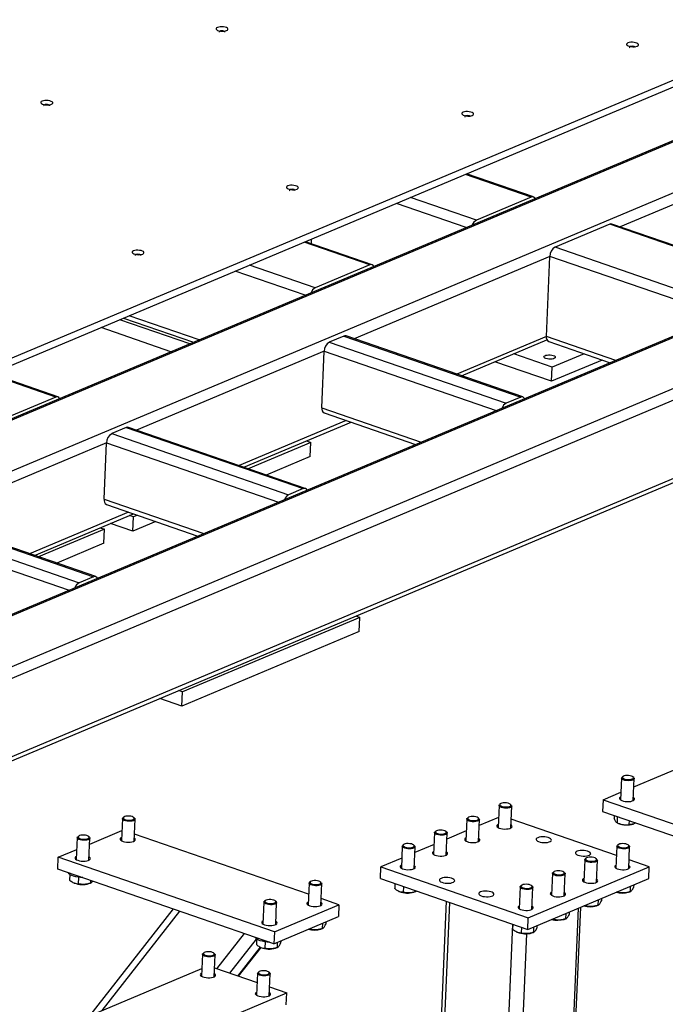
# Model space of a CAD drawing. Header units: millimetres. Extents: x 5 to 589, y 5 to 415.
# Tile 22 of 57: x 328 to 356, y 73 to 116. Entities that reach past the tile are written whole.
import ezdxf

# ---------------------------------------------------------------- set-up
doc = ezdxf.new("R2010")
doc.units = ezdxf.units.MM
doc.layers.add('TRAIT-FORT', color=4, linetype='Continuous', lineweight=25)

msp = doc.modelspace()

# ---------------------------------------------------------------- linework, layer by layer
at = {"layer": 'TRAIT-FORT', "color": 4, "linetype": 'Continuous', "lineweight": 25}
for p, q in [((372.354, 117.934), (310.047, 91.713)), ((372.497, 117.935), (310.189, 91.714)), ((365.184, 117.558), (322.59, 99.633)), ((322.576, 99.324), (365.17, 117.249)), ((375.415, 116.927), (313.108, 90.706)), ((375.66, 116.529), (353.731, 107.301)), ((383.61, 114.119), (321.113, 87.818)), ((383.868, 114.169), (321.138, 87.77)), ((389.18, 114.168), (321.663, 85.754)), ((389.635, 113.859), (321.695, 85.267)), ((389.483, 110.36), (321.544, 81.769)), ((321.511, 81.591), (389.259, 110.102)), ((349.851, 108.602), (346.98, 109.594)), ((349.946, 108.609), (347.031, 109.616)), ((347.457, 107.595), (344.586, 108.587)), ((349.851, 108.602), (347.457, 107.595)), ((347.018, 107.271), (343.966, 108.326)), ((353.284, 107.416), (350.891, 106.409)), ((361.01, 104.747), (353.284, 107.416)), ((361.106, 104.753), (353.38, 107.422)), ((340.243, 106.759), (340.235, 106.569)), ((342.81, 105.64), (339.94, 106.631)), ((342.906, 105.646), (339.991, 106.653)), ((358.617, 103.739), (350.891, 106.409)), ((350.666, 106.011), (342.115, 102.412)), ((350.514, 102.513), (350.666, 106.011)), ((358.178, 103.416), (350.666, 106.011)), ((340.417, 104.632), (337.546, 105.624)), ((342.81, 105.64), (340.417, 104.632)), ((339.978, 104.309), (336.926, 105.363)), ((332.043, 103.308), (335.095, 102.254)), ((335.344, 102.359), (332.292, 103.413)), ((334.117, 101.842), (331.065, 102.897)), ((334.935, 102.186), (331.883, 103.241)), ((341.668, 102.527), (341.034, 102.261)), ((341.668, 102.527), (349.394, 99.858)), ((349.489, 99.864), (341.763, 102.534)), ((350.514, 102.513), (346.597, 100.864)), ((353.544, 101.466), (350.514, 102.513)), ((341.034, 102.261), (348.76, 99.591)), ((346.811, 100.79), (350.541, 102.359)), ((350.617, 102.286), (353.295, 101.361)), ((340.81, 101.863), (332.61, 98.412)), ((340.702, 99.394), (340.81, 101.863)), ((340.81, 101.863), (348.321, 99.268)), ((350.771, 101.166), (349.088, 101.748)), ((352.163, 101.752), (350.771, 101.166)), ((350.744, 100.549), (348.27, 101.404)), ((352.954, 101.479), (350.744, 100.549)), ((350.744, 100.549), (350.771, 101.166)), ((329.082, 99.862), (326.211, 100.854)), ((329.177, 99.868), (326.262, 100.875)), ((329.082, 99.862), (326.688, 98.855)), ((349.394, 99.858), (348.76, 99.591)), ((340.702, 99.394), (345.05, 97.891)), ((340.805, 99.167), (344.801, 97.787)), ((341.772, 98.833), (337.092, 96.864)), ((337.306, 96.79), (341.986, 98.759)), ((332.163, 98.527), (331.53, 98.261)), ((331.53, 98.261), (339.256, 95.592)), ((332.163, 98.527), (339.889, 95.858)), ((339.985, 95.865), (332.259, 98.534)), ((331.305, 97.863), (323.458, 94.561)), ((331.198, 95.394), (331.305, 97.863)), ((331.305, 97.863), (338.817, 95.268)), ((340.222, 97.878), (337.487, 96.727)), ((340.041, 97.941), (340.222, 97.878)), ((340.195, 97.261), (340.222, 97.878)), ((340.195, 97.261), (338.278, 96.454)), ((339.889, 95.858), (339.256, 95.592)), ((331.198, 95.394), (335.546, 93.892)), ((331.3, 95.167), (335.297, 93.787)), ((330.832, 92.013), (323.106, 94.682)), ((332.267, 94.833), (327.94, 93.012)), ((328.154, 92.938), (332.481, 94.759)), ((332.477, 94.619), (332.296, 94.681)), ((332.662, 94.697), (332.477, 94.619)), ((322.377, 94.409), (330.103, 91.74)), ((323.011, 94.676), (330.737, 92.007)), ((332.451, 94.002), (331.479, 94.337)), ((332.451, 94.002), (332.477, 94.619)), ((333.453, 94.424), (332.451, 94.002)), ((322.153, 94.012), (329.664, 91.416)), ((331.21, 94.086), (328.335, 92.876)), ((331.029, 94.148), (331.21, 94.086)), ((331.183, 93.468), (331.21, 94.086)), ((331.183, 93.468), (329.126, 92.602)), ((330.737, 92.007), (330.103, 91.74)), ((342.37, 90.23), (334.625, 86.971)), ((342.189, 90.293), (342.37, 90.23)), ((342.343, 89.613), (342.37, 90.23)), ((342.343, 89.613), (334.598, 86.354)), ((334.625, 86.971), (334.444, 87.033)), ((334.598, 86.354), (334.625, 86.971)), ((334.598, 86.354), (333.626, 86.689)), ((354.336, 82.827), (360.457, 85.403)), ((353.796, 83.208), (353.754, 82.249)), ((353.858, 83.277), (353.822, 83.249)), ((354.329, 83.227), (354.295, 83.258)), ((354.309, 82.224), (354.351, 83.184)), ((352.992, 82.261), (352.969, 81.747)), ((352.992, 82.261), (353.769, 82.588)), ((352.992, 82.261), (356.426, 81.075)), ((348.445, 82.008), (348.403, 81.049)), ((348.507, 82.078), (348.47, 82.049)), ((348.978, 82.027), (348.944, 82.059)), ((348.958, 81.025), (349, 81.984)), ((331.994, 81.433), (331.952, 80.474)), ((332.056, 81.503), (332.02, 81.474)), ((332.527, 81.452), (332.493, 81.484)), ((332.507, 80.45), (332.549, 81.409)), ((347.037, 81.416), (346.995, 80.456)), ((347.099, 81.485), (347.062, 81.457)), ((347.57, 81.435), (347.536, 81.466)), ((347.55, 80.432), (347.592, 81.392)), ((348.422, 81.489), (347.581, 81.135)), ((353.578, 79.82), (348.975, 81.41)), ((352.969, 81.747), (356.403, 80.56)), ((353.477, 81.571), (353.472, 81.457)), ((353.612, 81.525), (353.6, 81.253)), ((354.13, 81.346), (354.122, 81.176)), ((330.567, 80.323), (331.971, 80.914)), ((353.6, 81.253), (353.668, 81.224)), ((354.307, 81.196), (354.324, 81.202)), ((330.023, 80.604), (329.981, 79.645)), ((330.085, 80.673), (330.048, 80.645)), ((330.556, 80.623), (330.522, 80.654)), ((330.536, 79.62), (330.578, 80.58)), ((340.128, 78.127), (332.521, 80.755)), ((345.629, 80.823), (345.587, 79.864)), ((345.691, 80.893), (345.654, 80.864)), ((346.162, 80.842), (346.127, 80.874)), ((346.142, 79.84), (346.184, 80.799)), ((347.014, 80.897), (346.172, 80.543)), ((329.195, 79.746), (330, 80.085)), ((344.22, 80.23), (344.179, 79.271)), ((344.283, 80.3), (344.246, 80.272)), ((344.754, 80.25), (344.719, 80.281)), ((344.734, 79.247), (344.776, 80.206)), ((345.606, 80.304), (344.764, 79.95)), ((353.595, 80.229), (353.554, 79.27)), ((353.658, 80.298), (353.621, 80.27)), ((354.128, 80.248), (354.094, 80.279)), ((354.109, 79.245), (354.15, 80.205)), ((329.173, 79.232), (329.195, 79.746)), ((338.638, 76.484), (329.195, 79.746)), ((344.198, 79.712), (343.287, 79.329)), ((352.187, 79.636), (352.146, 78.677)), ((352.25, 79.706), (352.213, 79.677)), ((352.72, 79.655), (352.686, 79.687)), ((355.006, 79.326), (354.125, 79.631)), ((338.616, 75.969), (329.173, 79.232)), ((343.265, 78.814), (343.287, 79.329)), ((343.287, 79.329), (349.726, 77.104)), ((349.726, 77.104), (355.006, 79.326)), ((352.701, 78.653), (352.742, 79.612)), ((354.984, 78.812), (355.006, 79.326)), ((329.702, 78.992), (329.692, 78.747)), ((330.079, 78.868), (330.067, 78.585)), ((343.265, 78.814), (349.703, 76.59)), ((349.703, 76.59), (354.984, 78.812)), ((350.779, 79.044), (350.737, 78.084)), ((350.842, 79.113), (350.805, 79.085)), ((351.312, 79.063), (351.278, 79.094)), ((351.292, 78.06), (351.334, 79.019)), ((329.878, 78.627), (329.894, 78.62)), ((330.534, 78.592), (330.604, 78.616)), ((330.602, 78.738), (330.597, 78.613)), ((340.149, 78.616), (340.107, 77.657)), ((340.212, 78.685), (340.175, 78.657)), ((340.682, 78.635), (340.648, 78.666)), ((340.662, 77.633), (340.704, 78.592)), ((343.899, 78.595), (343.889, 78.374)), ((344.276, 78.465), (344.265, 78.212)), ((349.371, 78.451), (349.329, 77.492)), ((349.433, 78.521), (349.397, 78.492)), ((349.904, 78.47), (349.87, 78.502)), ((349.884, 77.468), (349.926, 78.427)), ((354.18, 78.473), (354.169, 78.238)), ((354.328, 78.536), (354.324, 78.429)), ((341.454, 77.669), (340.676, 77.938)), ((344.076, 78.254), (344.092, 78.247)), ((344.731, 78.219), (344.801, 78.242)), ((344.796, 78.285), (344.794, 78.24)), ((352.92, 77.943), (352.916, 77.836)), ((353.64, 78.21), (353.571, 78.217)), ((353.641, 78.247), (353.64, 78.21)), ((354.106, 78.217), (354.176, 78.241)), ((334.207, 77.492), (330.552, 72.818)), ((338.178, 77.786), (338.136, 76.827)), ((338.24, 77.856), (338.203, 77.827)), ((338.638, 76.484), (341.454, 77.669)), ((338.711, 77.805), (338.677, 77.837)), ((338.691, 76.803), (338.733, 77.762)), ((341.454, 77.669), (341.432, 77.154)), ((346.137, 77.822), (345.127, 54.571)), ((345.292, 54.514), (346.302, 77.765)), ((350.202, 38.049), (351.917, 77.521)), ((350.303, 38.148), (352.015, 77.563)), ((352.232, 77.618), (352.163, 77.625)), ((352.233, 77.654), (352.232, 77.618)), ((352.698, 77.625), (352.768, 77.648)), ((352.771, 77.881), (352.761, 77.646)), ((331.111, 73.053), (334.503, 77.39)), ((338.616, 75.969), (341.432, 77.154)), ((349.703, 76.59), (349.726, 77.104)), ((350.825, 77.062), (350.823, 77.025)), ((351.29, 77.032), (351.36, 77.055)), ((351.363, 77.288), (351.353, 77.053)), ((351.512, 77.351), (351.507, 77.244)), ((340.195, 76.634), (340.193, 76.597)), ((340.66, 76.604), (340.73, 76.628)), ((340.733, 76.861), (340.723, 76.625)), ((340.882, 76.923), (340.877, 76.816)), ((348.039, 53.565), (349.049, 76.816)), ((349.05, 76.816), (349.04, 76.595)), ((349.426, 76.685), (349.415, 76.432)), ((349.955, 76.696), (349.945, 76.461)), ((350.104, 76.758), (350.099, 76.651)), ((350.823, 77.025), (350.755, 77.032)), ((336.121, 74.871), (337.328, 76.414)), ((338.638, 76.484), (338.616, 75.969)), ((347.949, 37.101), (349.656, 76.403)), ((349.226, 76.475), (349.243, 76.467)), ((349.882, 76.44), (349.952, 76.463)), ((336.689, 74.675), (337.857, 76.17)), ((337.042, 74.553), (338.028, 75.814)), ((337.068, 74.545), (338.051, 75.802)), ((337.857, 76.174), (337.847, 75.93)), ((338.033, 75.81), (338.049, 75.803)), ((338.234, 76.051), (338.222, 75.768)), ((338.689, 75.775), (338.759, 75.798)), ((338.762, 76.031), (338.752, 75.796)), ((338.911, 76.094), (338.906, 75.986)), ((335.491, 75.504), (335.449, 74.545)), ((335.553, 75.574), (335.517, 75.545)), ((336.024, 75.523), (335.99, 75.555)), ((336.004, 74.521), (336.046, 75.48)), ((329.342, 72.309), (335.464, 74.885)), ((336.021, 74.906), (337.877, 74.265)), ((337.895, 74.674), (337.853, 73.715)), ((337.957, 74.744), (337.92, 74.715)), ((338.428, 74.693), (338.394, 74.725)), ((338.408, 73.691), (338.45, 74.65)), ((338.425, 74.076), (339.177, 73.816)), ((331.432, 70.557), (339.177, 73.816)), ((339.154, 73.301), (339.177, 73.816))]:
    msp.add_line(p, q, dxfattribs=at)
at = {"layer": 'TRAIT-FORT', "color": 4, "linetype": 'Continuous', "lineweight": 25, "flags": 128}
for points in [[(336.549, 115.878), (336.588, 115.901), (336.607, 115.927), (336.605, 115.955), (336.582, 115.982), (336.54, 116.007), (336.483, 116.027), (336.414, 116.04), (336.341, 116.046), (336.267, 116.044), (336.201, 116.035), (336.146, 116.018), (336.107, 115.995), (336.088, 115.969), (336.09, 115.941), (336.113, 115.914), (336.155, 115.889), (336.213, 115.869), (336.281, 115.856), (336.355, 115.85), (336.428, 115.852), (336.495, 115.862), (336.549, 115.878)], [(336.467, 115.817), (336.466, 115.822), (336.452, 115.84), (336.421, 115.855), (336.378, 115.866), (336.33, 115.869), (336.283, 115.866), (336.246, 115.855), (336.223, 115.84), (336.218, 115.822), (336.227, 115.808)], [(354.478, 115.201), (354.517, 115.223), (354.536, 115.249), (354.534, 115.277), (354.511, 115.305), (354.469, 115.329), (354.412, 115.349), (354.343, 115.363), (354.27, 115.369), (354.196, 115.367), (354.13, 115.357), (354.075, 115.34), (354.037, 115.318), (354.018, 115.291), (354.02, 115.263), (354.042, 115.236), (354.084, 115.211), (354.142, 115.192), (354.21, 115.178), (354.284, 115.172), (354.357, 115.174), (354.424, 115.184), (354.478, 115.201)], [(354.396, 115.139), (354.396, 115.144), (354.381, 115.162), (354.35, 115.178), (354.307, 115.188), (354.259, 115.192), (354.212, 115.188), (354.175, 115.178), (354.152, 115.162), (354.147, 115.144), (354.156, 115.13)], [(328.895, 112.657), (328.933, 112.679), (328.952, 112.706), (328.95, 112.734), (328.927, 112.761), (328.885, 112.786), (328.828, 112.806), (328.76, 112.819), (328.686, 112.825), (328.613, 112.823), (328.546, 112.813), (328.491, 112.796), (328.453, 112.774), (328.434, 112.748), (328.436, 112.72), (328.459, 112.692), (328.5, 112.668), (328.558, 112.648), (328.626, 112.634), (328.7, 112.628), (328.773, 112.63), (328.84, 112.64), (328.895, 112.657)], [(328.812, 112.595), (328.812, 112.601), (328.797, 112.619), (328.767, 112.634), (328.724, 112.644), (328.675, 112.648), (328.628, 112.644), (328.591, 112.634), (328.568, 112.619), (328.563, 112.601), (328.572, 112.587)], [(347.28, 112.171), (347.318, 112.194), (347.337, 112.22), (347.335, 112.248), (347.312, 112.275), (347.27, 112.3), (347.213, 112.32), (347.145, 112.333), (347.071, 112.339), (346.998, 112.337), (346.931, 112.327), (346.876, 112.311), (346.838, 112.288), (346.819, 112.262), (346.821, 112.234), (346.844, 112.207), (346.885, 112.182), (346.943, 112.162), (347.011, 112.149), (347.085, 112.143), (347.158, 112.145), (347.225, 112.154), (347.28, 112.171)], [(347.197, 112.109), (347.197, 112.115), (347.183, 112.133), (347.152, 112.148), (347.109, 112.158), (347.06, 112.162), (347.014, 112.158), (346.976, 112.148), (346.953, 112.133), (346.948, 112.115), (346.957, 112.101)], [(339.625, 108.95), (339.663, 108.972), (339.682, 108.998), (339.68, 109.026), (339.657, 109.054), (339.616, 109.078), (339.558, 109.098), (339.49, 109.112), (339.416, 109.118), (339.343, 109.116), (339.276, 109.106), (339.221, 109.089), (339.183, 109.067), (339.164, 109.04), (339.166, 109.013), (339.189, 108.985), (339.231, 108.96), (339.288, 108.941), (339.356, 108.927), (339.43, 108.921), (339.503, 108.923), (339.57, 108.933), (339.625, 108.95)], [(339.543, 108.888), (339.542, 108.893), (339.528, 108.911), (339.497, 108.927), (339.454, 108.937), (339.405, 108.941), (339.359, 108.937), (339.321, 108.927), (339.298, 108.912), (339.293, 108.893), (339.303, 108.879)], [(332.882, 106.112), (332.921, 106.135), (332.939, 106.161), (332.937, 106.189), (332.915, 106.216), (332.873, 106.241), (332.815, 106.261), (332.747, 106.274), (332.673, 106.28), (332.6, 106.278), (332.533, 106.268), (332.479, 106.252), (332.44, 106.229), (332.421, 106.203), (332.423, 106.175), (332.446, 106.147), (332.488, 106.123), (332.545, 106.103), (332.614, 106.09), (332.687, 106.084), (332.761, 106.086), (332.827, 106.095), (332.882, 106.112)], [(332.8, 106.05), (332.799, 106.056), (332.785, 106.074), (332.754, 106.089), (332.711, 106.099), (332.663, 106.103), (332.616, 106.099), (332.578, 106.089), (332.555, 106.074), (332.551, 106.056), (332.56, 106.042)], [(350.814, 101.678), (350.862, 101.656), (350.893, 101.631), (350.905, 101.604), (350.897, 101.578), (350.869, 101.554), (350.824, 101.535), (350.765, 101.523), (350.697, 101.517), (350.626, 101.519), (350.558, 101.528), (350.497, 101.544), (350.449, 101.566), (350.417, 101.591), (350.405, 101.618), (350.414, 101.644), (350.441, 101.668), (350.486, 101.687), (350.545, 101.699), (350.613, 101.705), (350.684, 101.703), (350.753, 101.694), (350.814, 101.678)], [(354.329, 83.227), (354.348, 83.2), (354.349, 83.172), (354.329, 83.145), (354.29, 83.122), (354.236, 83.105), (354.169, 83.094), (354.095, 83.091), (354.019, 83.095), (353.948, 83.107), (353.886, 83.126), (353.838, 83.149), (353.807, 83.177), (353.796, 83.205), (353.806, 83.233), (353.822, 83.249)], [(353.911, 83.303), (353.867, 83.283), (353.842, 83.259), (353.837, 83.233), (353.854, 83.206), (353.89, 83.182), (353.943, 83.162), (354.008, 83.148), (354.078, 83.142), (354.148, 83.144), (354.212, 83.153), (354.264, 83.17), (354.298, 83.192), (354.313, 83.217), (354.307, 83.244), (354.28, 83.27), (354.235, 83.292), (354.176, 83.309), (354.108, 83.319), (354.037, 83.322), (353.969, 83.316), (353.911, 83.303)], [(353.76, 82.387), (353.733, 82.37), (353.707, 82.341), (353.703, 82.31), (353.719, 82.278), (353.754, 82.249), (353.808, 82.222), (353.876, 82.202), (353.953, 82.187), (354.036, 82.18), (354.119, 82.181), (354.197, 82.19), (354.264, 82.206), (354.317, 82.228), (354.352, 82.256), (354.367, 82.286), (354.362, 82.317), (354.336, 82.348), (354.315, 82.363)], [(348.978, 82.027), (348.993, 82.008), (348.999, 81.98), (348.985, 81.952), (348.95, 81.928), (348.899, 81.909), (348.835, 81.897), (348.762, 81.891), (348.687, 81.894), (348.614, 81.904), (348.549, 81.921), (348.497, 81.944), (348.462, 81.97), (348.446, 81.998), (348.45, 82.027), (348.47, 82.049)], [(348.897, 82.087), (348.841, 82.106), (348.774, 82.118), (348.703, 82.122), (348.634, 82.119), (348.573, 82.107), (348.525, 82.089), (348.495, 82.066), (348.485, 82.04), (348.497, 82.013), (348.528, 81.988), (348.577, 81.967), (348.639, 81.951), (348.709, 81.943), (348.78, 81.943), (348.846, 81.95), (348.901, 81.965), (348.94, 81.986), (348.96, 82.011), (348.959, 82.038), (348.938, 82.064), (348.897, 82.087)], [(332.07, 81.357), (332.026, 81.382), (332, 81.409), (331.994, 81.438), (332.009, 81.465), (332.02, 81.474)], [(332.1, 81.402), (332.156, 81.383), (332.223, 81.371), (332.294, 81.367), (332.363, 81.371), (332.424, 81.382), (332.472, 81.4), (332.502, 81.423), (332.512, 81.449), (332.5, 81.476), (332.469, 81.501), (332.42, 81.523), (332.358, 81.538), (332.288, 81.546), (332.217, 81.546), (332.151, 81.539), (332.096, 81.524), (332.057, 81.503), (332.037, 81.478), (332.038, 81.452), (332.059, 81.425), (332.1, 81.402)], [(332.527, 81.452), (332.532, 81.447), (332.548, 81.419), (332.544, 81.391), (332.519, 81.365), (332.476, 81.343), (332.418, 81.327), (332.349, 81.318), (332.274, 81.317), (332.199, 81.323), (332.129, 81.337), (332.07, 81.357)], [(347.57, 81.435), (347.585, 81.416), (347.591, 81.387), (347.576, 81.36), (347.542, 81.336), (347.491, 81.317), (347.427, 81.304), (347.354, 81.299), (347.279, 81.301), (347.206, 81.312), (347.141, 81.329), (347.089, 81.351), (347.053, 81.378), (347.037, 81.406), (347.042, 81.434), (347.062, 81.457)], [(347.489, 81.495), (347.433, 81.513), (347.366, 81.525), (347.295, 81.53), (347.226, 81.526), (347.165, 81.515), (347.117, 81.497), (347.087, 81.474), (347.077, 81.447), (347.088, 81.421), (347.12, 81.395), (347.169, 81.374), (347.231, 81.359), (347.301, 81.351), (347.372, 81.35), (347.438, 81.358), (347.493, 81.373), (347.532, 81.394), (347.552, 81.418), (347.551, 81.445), (347.53, 81.471), (347.489, 81.495)], [(346.081, 80.902), (346.024, 80.921), (345.958, 80.933), (345.887, 80.937), (345.818, 80.933), (345.757, 80.922), (345.709, 80.904), (345.679, 80.881), (345.669, 80.855), (345.68, 80.828), (345.712, 80.803), (345.761, 80.782), (345.823, 80.766), (345.893, 80.758), (345.964, 80.758), (346.029, 80.765), (346.085, 80.78), (346.124, 80.801), (346.144, 80.826), (346.143, 80.853), (346.121, 80.879), (346.081, 80.902)], [(348.409, 81.187), (348.382, 81.17), (348.356, 81.141), (348.351, 81.11), (348.367, 81.079), (348.403, 81.049), (348.457, 81.023), (348.524, 81.002), (348.602, 80.988), (348.685, 80.981), (348.768, 80.982), (348.845, 80.991), (348.913, 81.007), (348.966, 81.029), (349.001, 81.056), (349.016, 81.086), (349.01, 81.118), (348.984, 81.149), (348.964, 81.163)], [(330.099, 80.527), (330.055, 80.552), (330.029, 80.58), (330.023, 80.608), (330.038, 80.635), (330.048, 80.645)], [(330.129, 80.572), (330.185, 80.554), (330.252, 80.542), (330.323, 80.537), (330.392, 80.541), (330.453, 80.553), (330.501, 80.571), (330.531, 80.594), (330.54, 80.62), (330.529, 80.647), (330.497, 80.672), (330.448, 80.693), (330.386, 80.708), (330.317, 80.717), (330.246, 80.717), (330.18, 80.709), (330.125, 80.694), (330.086, 80.674), (330.065, 80.649), (330.066, 80.622), (330.088, 80.596), (330.129, 80.572)], [(330.556, 80.623), (330.561, 80.618), (330.577, 80.589), (330.572, 80.561), (330.548, 80.535), (330.505, 80.513), (330.447, 80.498), (330.377, 80.489), (330.303, 80.487), (330.228, 80.494), (330.158, 80.507), (330.099, 80.527)], [(331.958, 80.612), (331.923, 80.588), (331.902, 80.559), (331.903, 80.527), (331.924, 80.496), (331.964, 80.467), (332.022, 80.442)], [(332.022, 80.442), (332.092, 80.423), (332.172, 80.41), (332.255, 80.405), (332.337, 80.408), (332.413, 80.419), (332.477, 80.437), (332.525, 80.46), (332.556, 80.488), (332.566, 80.519), (332.555, 80.551), (332.524, 80.581), (332.513, 80.588)], [(346.162, 80.842), (346.177, 80.823), (346.183, 80.794), (346.168, 80.767), (346.134, 80.743), (346.083, 80.724), (346.019, 80.712), (345.946, 80.706), (345.871, 80.709), (345.798, 80.719), (345.733, 80.736), (345.681, 80.759), (345.645, 80.785), (345.629, 80.813), (345.634, 80.841), (345.654, 80.864)], [(347.001, 80.595), (346.974, 80.578), (346.948, 80.549), (346.943, 80.518), (346.959, 80.486), (346.995, 80.456), (347.049, 80.43), (347.116, 80.41), (347.194, 80.395), (347.277, 80.388), (347.36, 80.389), (347.437, 80.398), (347.505, 80.414), (347.557, 80.436), (347.593, 80.463), (347.608, 80.494), (347.602, 80.525), (347.576, 80.556), (347.556, 80.57)], [(350.143, 80.602), (350.098, 80.577), (350.073, 80.548), (350.068, 80.517), (350.084, 80.486), (350.12, 80.456), (350.173, 80.43), (350.241, 80.409), (350.319, 80.395), (350.402, 80.388), (350.485, 80.389), (350.562, 80.397), (350.629, 80.413), (350.682, 80.436), (350.718, 80.463), (350.733, 80.493), (350.727, 80.525), (350.701, 80.555), (350.656, 80.584), (350.595, 80.607), (350.522, 80.625), (350.441, 80.636), (350.357, 80.639), (350.277, 80.634), (350.204, 80.621), (350.143, 80.602)], [(344.754, 80.25), (344.769, 80.23), (344.775, 80.202), (344.76, 80.175), (344.726, 80.151), (344.675, 80.132), (344.611, 80.119), (344.538, 80.114), (344.463, 80.116), (344.39, 80.126), (344.325, 80.143), (344.273, 80.166), (344.237, 80.192), (344.221, 80.221), (344.226, 80.249), (344.246, 80.272)], [(344.673, 80.31), (344.616, 80.328), (344.55, 80.34), (344.479, 80.345), (344.41, 80.341), (344.348, 80.33), (344.301, 80.311), (344.271, 80.288), (344.261, 80.262), (344.272, 80.235), (344.304, 80.21), (344.353, 80.189), (344.415, 80.174), (344.485, 80.165), (344.555, 80.165), (344.621, 80.173), (344.676, 80.188), (344.716, 80.208), (344.736, 80.233), (344.735, 80.26), (344.713, 80.286), (344.673, 80.31)], [(354.128, 80.248), (354.144, 80.229), (354.15, 80.2), (354.135, 80.173), (354.101, 80.149), (354.05, 80.13), (353.986, 80.117), (353.913, 80.112), (353.837, 80.115), (353.764, 80.125), (353.7, 80.142), (353.647, 80.164), (353.612, 80.191), (353.596, 80.219), (353.601, 80.247), (353.621, 80.27)], [(354.047, 80.308), (353.991, 80.327), (353.925, 80.338), (353.854, 80.343), (353.784, 80.339), (353.723, 80.328), (353.676, 80.31), (353.645, 80.287), (353.636, 80.261), (353.647, 80.234), (353.679, 80.209), (353.728, 80.187), (353.79, 80.172), (353.859, 80.164), (353.93, 80.163), (353.996, 80.171), (354.051, 80.186), (354.091, 80.207), (354.111, 80.232), (354.11, 80.258), (354.088, 80.285), (354.047, 80.308)], [(329.987, 79.783), (329.951, 79.759), (329.931, 79.729), (329.931, 79.698), (329.952, 79.666), (329.993, 79.638), (330.05, 79.613)], [(330.05, 79.613), (330.121, 79.593), (330.201, 79.581), (330.284, 79.576), (330.366, 79.579), (330.441, 79.589), (330.505, 79.607), (330.554, 79.631), (330.585, 79.659), (330.595, 79.69), (330.584, 79.721), (330.553, 79.751), (330.542, 79.759)], [(345.593, 80.002), (345.565, 79.985), (345.54, 79.956), (345.535, 79.925), (345.551, 79.894), (345.587, 79.864), (345.64, 79.838), (345.708, 79.817), (345.786, 79.803), (345.869, 79.796), (345.952, 79.797), (346.029, 79.805), (346.096, 79.822), (346.149, 79.844), (346.185, 79.871), (346.2, 79.901), (346.194, 79.933), (346.168, 79.963), (346.148, 79.978)], [(351.86, 80.009), (351.815, 79.984), (351.79, 79.955), (351.785, 79.924), (351.801, 79.892), (351.837, 79.863), (351.89, 79.837), (351.958, 79.816), (352.036, 79.801), (352.119, 79.795), (352.201, 79.796), (352.279, 79.804), (352.346, 79.82), (352.399, 79.843), (352.434, 79.87), (352.45, 79.9), (352.444, 79.932), (352.418, 79.962), (352.373, 79.99), (352.312, 80.014), (352.239, 80.032), (352.158, 80.042), (352.074, 80.045), (351.993, 80.041), (351.92, 80.028), (351.86, 80.009)], [(352.72, 79.655), (352.736, 79.636), (352.742, 79.608), (352.727, 79.58), (352.693, 79.556), (352.642, 79.537), (352.578, 79.525), (352.505, 79.519), (352.429, 79.522), (352.356, 79.532), (352.291, 79.549), (352.239, 79.572), (352.204, 79.598), (352.188, 79.626), (352.192, 79.655), (352.213, 79.677)], [(352.639, 79.715), (352.583, 79.734), (352.517, 79.746), (352.446, 79.75), (352.376, 79.747), (352.315, 79.735), (352.267, 79.717), (352.237, 79.694), (352.228, 79.668), (352.239, 79.641), (352.271, 79.616), (352.32, 79.595), (352.382, 79.579), (352.451, 79.571), (352.522, 79.571), (352.588, 79.578), (352.643, 79.593), (352.683, 79.614), (352.703, 79.639), (352.702, 79.666), (352.68, 79.692), (352.639, 79.715)], [(344.185, 79.409), (344.157, 79.392), (344.132, 79.363), (344.127, 79.332), (344.143, 79.301), (344.179, 79.271), (344.232, 79.245), (344.3, 79.224), (344.378, 79.21), (344.461, 79.203), (344.544, 79.204), (344.621, 79.213), (344.688, 79.229), (344.741, 79.251), (344.777, 79.278), (344.792, 79.309), (344.786, 79.34), (344.76, 79.371), (344.74, 79.385)], [(353.56, 79.408), (353.532, 79.391), (353.507, 79.362), (353.502, 79.331), (353.518, 79.299), (353.554, 79.27), (353.607, 79.243), (353.675, 79.223), (353.753, 79.208), (353.836, 79.201), (353.918, 79.202), (353.996, 79.211), (354.063, 79.227), (354.116, 79.249), (354.151, 79.277), (354.167, 79.307), (354.161, 79.338), (354.135, 79.369), (354.115, 79.384)], [(330.058, 78.871), (329.956, 78.89), (329.864, 78.916), (329.783, 78.947), (329.717, 78.982), (329.668, 79.02), (329.636, 79.061), (329.631, 79.074)], [(330.267, 78.854), (330.165, 78.859), (330.058, 78.871)], [(345.919, 78.824), (345.874, 78.799), (345.849, 78.77), (345.844, 78.739), (345.86, 78.708), (345.896, 78.678), (345.949, 78.652), (346.017, 78.631), (346.095, 78.617), (346.178, 78.61), (346.26, 78.611), (346.338, 78.62), (346.405, 78.636), (346.458, 78.658), (346.493, 78.685), (346.509, 78.715), (346.503, 78.747), (346.477, 78.778), (346.432, 78.806), (346.371, 78.829), (346.297, 78.847), (346.217, 78.858), (346.133, 78.861), (346.052, 78.856), (345.979, 78.843), (345.919, 78.824)], [(351.312, 79.063), (351.328, 79.044), (351.334, 79.015), (351.319, 78.988), (351.285, 78.964), (351.234, 78.945), (351.169, 78.932), (351.097, 78.927), (351.021, 78.929), (350.948, 78.94), (350.883, 78.957), (350.831, 78.979), (350.796, 79.005), (350.78, 79.034), (350.784, 79.062), (350.805, 79.085)], [(351.231, 79.123), (351.175, 79.141), (351.109, 79.153), (351.037, 79.158), (350.968, 79.154), (350.907, 79.143), (350.859, 79.125), (350.829, 79.101), (350.82, 79.075), (350.831, 79.049), (350.863, 79.023), (350.912, 79.002), (350.974, 78.987), (351.043, 78.979), (351.114, 78.978), (351.18, 78.986), (351.235, 79.001), (351.275, 79.022), (351.295, 79.046), (351.294, 79.073), (351.272, 79.099), (351.231, 79.123)], [(352.152, 78.815), (352.124, 78.798), (352.099, 78.769), (352.094, 78.738), (352.11, 78.707), (352.146, 78.677), (352.199, 78.651), (352.267, 78.63), (352.345, 78.616), (352.427, 78.609), (352.51, 78.61), (352.588, 78.619), (352.655, 78.635), (352.708, 78.657), (352.743, 78.684), (352.759, 78.714), (352.753, 78.746), (352.727, 78.777), (352.707, 78.791)], [(340.225, 78.539), (340.181, 78.564), (340.155, 78.592), (340.15, 78.62), (340.164, 78.648), (340.175, 78.657)], [(340.255, 78.584), (340.311, 78.566), (340.378, 78.554), (340.449, 78.55), (340.518, 78.553), (340.579, 78.565), (340.627, 78.583), (340.657, 78.606), (340.667, 78.632), (340.655, 78.659), (340.624, 78.684), (340.575, 78.705), (340.513, 78.72), (340.443, 78.729), (340.372, 78.729), (340.306, 78.721), (340.251, 78.707), (340.212, 78.686), (340.192, 78.661), (340.193, 78.634), (340.214, 78.608), (340.255, 78.584)], [(340.682, 78.635), (340.687, 78.63), (340.703, 78.601), (340.699, 78.573), (340.674, 78.547), (340.631, 78.526), (340.573, 78.51), (340.504, 78.501), (340.429, 78.499), (340.354, 78.506), (340.285, 78.519), (340.225, 78.539)], [(349.904, 78.47), (349.92, 78.451), (349.926, 78.422), (349.911, 78.395), (349.877, 78.371), (349.826, 78.352), (349.761, 78.339), (349.689, 78.334), (349.613, 78.337), (349.54, 78.347), (349.475, 78.364), (349.423, 78.386), (349.388, 78.413), (349.372, 78.441), (349.376, 78.469), (349.397, 78.492)], [(349.823, 78.53), (349.767, 78.549), (349.7, 78.561), (349.629, 78.565), (349.56, 78.561), (349.499, 78.55), (349.451, 78.532), (349.421, 78.509), (349.411, 78.483), (349.423, 78.456), (349.455, 78.431), (349.504, 78.41), (349.566, 78.394), (349.635, 78.386), (349.706, 78.386), (349.772, 78.393), (349.827, 78.408), (349.866, 78.429), (349.887, 78.454), (349.886, 78.481), (349.864, 78.507), (349.823, 78.53)], [(338.284, 77.755), (338.34, 77.736), (338.407, 77.724), (338.478, 77.72), (338.547, 77.724), (338.608, 77.735), (338.656, 77.753), (338.686, 77.776), (338.696, 77.802), (338.684, 77.829), (338.652, 77.854), (338.603, 77.875), (338.541, 77.891), (338.472, 77.899), (338.401, 77.899), (338.335, 77.892), (338.28, 77.877), (338.241, 77.856), (338.22, 77.831), (338.221, 77.804), (338.243, 77.778), (338.284, 77.755)], [(347.636, 78.231), (347.591, 78.206), (347.566, 78.177), (347.561, 78.146), (347.577, 78.115), (347.613, 78.085), (347.666, 78.059), (347.734, 78.038), (347.812, 78.024), (347.894, 78.017), (347.977, 78.018), (348.055, 78.027), (348.122, 78.043), (348.175, 78.065), (348.21, 78.092), (348.226, 78.122), (348.22, 78.154), (348.194, 78.185), (348.149, 78.213), (348.088, 78.236), (348.014, 78.254), (347.933, 78.265), (347.85, 78.268), (347.769, 78.263), (347.696, 78.25), (347.636, 78.231)], [(350.743, 78.223), (350.716, 78.206), (350.691, 78.177), (350.686, 78.145), (350.702, 78.114), (350.738, 78.084), (350.791, 78.058), (350.859, 78.037), (350.937, 78.023), (351.019, 78.016), (351.102, 78.017), (351.18, 78.026), (351.247, 78.042), (351.3, 78.064), (351.335, 78.091), (351.35, 78.122), (351.345, 78.153), (351.319, 78.184), (351.298, 78.198)], [(338.254, 77.71), (338.21, 77.734), (338.184, 77.762), (338.178, 77.791), (338.193, 77.818), (338.203, 77.827)], [(338.711, 77.805), (338.716, 77.8), (338.732, 77.772), (338.728, 77.744), (338.703, 77.718), (338.66, 77.696), (338.602, 77.68), (338.533, 77.671), (338.458, 77.67), (338.383, 77.676), (338.313, 77.69), (338.254, 77.71)], [(340.113, 77.795), (340.078, 77.771), (340.057, 77.741), (340.058, 77.71), (340.079, 77.679), (340.119, 77.65), (340.177, 77.625)], [(340.177, 77.625), (340.247, 77.605), (340.327, 77.593), (340.41, 77.588), (340.492, 77.591), (340.568, 77.602), (340.632, 77.619), (340.68, 77.643), (340.711, 77.671), (340.721, 77.702), (340.71, 77.733), (340.679, 77.764), (340.668, 77.771)], [(349.335, 77.63), (349.308, 77.613), (349.282, 77.584), (349.278, 77.553), (349.294, 77.522), (349.329, 77.492), (349.383, 77.466), (349.451, 77.445), (349.528, 77.431), (349.611, 77.424), (349.694, 77.425), (349.772, 77.433), (349.839, 77.449), (349.892, 77.472), (349.927, 77.499), (349.942, 77.529), (349.937, 77.561), (349.911, 77.591), (349.89, 77.606)], [(338.142, 76.965), (338.106, 76.941), (338.086, 76.912), (338.086, 76.88), (338.107, 76.849), (338.148, 76.82), (338.205, 76.795)], [(338.205, 76.795), (338.276, 76.776), (338.356, 76.763), (338.439, 76.758), (338.521, 76.761), (338.596, 76.772), (338.66, 76.79), (338.709, 76.813), (338.74, 76.841), (338.75, 76.872), (338.739, 76.904), (338.708, 76.934), (338.697, 76.941)], [(338.213, 76.054), (338.111, 76.073), (338.019, 76.098), (337.938, 76.129), (337.872, 76.164), (337.823, 76.203), (337.791, 76.243), (337.786, 76.256)], [(338.422, 76.036), (338.32, 76.041), (338.213, 76.054)], [(336.024, 75.523), (336.043, 75.497), (336.044, 75.469), (336.024, 75.442), (335.985, 75.419), (335.931, 75.401), (335.864, 75.391), (335.79, 75.387), (335.714, 75.392), (335.643, 75.404), (335.581, 75.422), (335.533, 75.446), (335.502, 75.473), (335.491, 75.502), (335.501, 75.529), (335.517, 75.545)], [(335.606, 75.599), (335.562, 75.58), (335.537, 75.556), (335.532, 75.529), (335.549, 75.503), (335.585, 75.478), (335.638, 75.458), (335.702, 75.445), (335.773, 75.438), (335.843, 75.44), (335.907, 75.45), (335.958, 75.466), (335.993, 75.488), (336.008, 75.514), (336.002, 75.541), (335.975, 75.566), (335.93, 75.589), (335.871, 75.606), (335.803, 75.616), (335.732, 75.618), (335.664, 75.613), (335.606, 75.599)], [(335.455, 74.683), (335.428, 74.666), (335.402, 74.637), (335.398, 74.606), (335.414, 74.575), (335.449, 74.545), (335.503, 74.519), (335.571, 74.498), (335.648, 74.484), (335.731, 74.477), (335.814, 74.478), (335.892, 74.487), (335.959, 74.503), (336.012, 74.525), (336.047, 74.552), (336.062, 74.582), (336.057, 74.614), (336.031, 74.645), (336.01, 74.659)], [(338.428, 74.693), (338.447, 74.667), (338.447, 74.638), (338.428, 74.612), (338.389, 74.589), (338.334, 74.571), (338.267, 74.56), (338.194, 74.557), (338.118, 74.562), (338.047, 74.573), (337.984, 74.592), (337.936, 74.616), (337.906, 74.643), (337.895, 74.671), (337.904, 74.699), (337.92, 74.715)], [(338.009, 74.769), (337.966, 74.749), (337.94, 74.725), (337.936, 74.699), (337.953, 74.672), (337.989, 74.648), (338.042, 74.628), (338.106, 74.614), (338.177, 74.608), (338.247, 74.61), (338.311, 74.619), (338.362, 74.636), (338.397, 74.658), (338.412, 74.683), (338.406, 74.71), (338.379, 74.736), (338.334, 74.758), (338.275, 74.775), (338.206, 74.785), (338.135, 74.788), (338.068, 74.782), (338.009, 74.769)], [(337.859, 73.853), (337.831, 73.836), (337.806, 73.807), (337.801, 73.776), (337.817, 73.744), (337.853, 73.715), (337.906, 73.689), (337.974, 73.668), (338.052, 73.653), (338.135, 73.647), (338.218, 73.647), (338.295, 73.656), (338.362, 73.672), (338.415, 73.695), (338.451, 73.722), (338.466, 73.752), (338.46, 73.783), (338.434, 73.814), (338.414, 73.829)]]:
    msp.add_lwpolyline(points, dxfattribs=at)
at = {"layer": 'TRAIT-FORT', "color": 4, "linetype": 'Continuous', "lineweight": 25}
for centre, radius, start, end in [((349.904, 108.485), 0.129, 23.2054, 114.2824), ((347.651, 107.244), 0.401, 118.9146, 160.3586), ((353.34, 107.299), 0.13, 72.2151, 115.4128), ((351.134, 106.009), 0.468, 121.3563, 179.7138), ((342.863, 105.522), 0.129, 23.2054, 114.2824), ((340.61, 104.281), 0.401, 118.9146, 160.3586), ((341.724, 102.41), 0.13, 72.2151, 115.4128), ((350.721, 102.47), 0.211, 168.2915, 240.4096), ((341.278, 101.861), 0.468, 121.3563, 179.7138), ((329.135, 99.745), 0.129, 23.2054, 114.2824), ((349.447, 99.741), 0.129, 23.2054, 114.2824), ((348.954, 99.241), 0.401, 118.9146, 160.3586), ((340.909, 99.351), 0.211, 168.2915, 240.4096), ((331.773, 97.861), 0.468, 121.3563, 179.7138), ((332.219, 98.41), 0.13, 72.2151, 115.4128), ((339.449, 95.241), 0.401, 118.9146, 160.3586), ((339.942, 95.741), 0.129, 23.2054, 114.2824), ((331.404, 95.351), 0.211, 168.2915, 240.4096), ((330.297, 91.389), 0.401, 118.9146, 160.3586), ((330.79, 91.889), 0.129, 23.2054, 114.2824), ((354.028, 82.155), 0.998, 248.8153, 286.2102), ((330.256, 79.567), 1.014, 249.1041, 285.9133), ((344.453, 79.194), 1.014, 249.1129, 285.9126), ((353.826, 79.223), 1.044, 255.2958, 285.5641), ((352.418, 78.63), 1.044, 255.2958, 285.5641), ((351.01, 78.038), 1.044, 255.2958, 285.5641), ((340.38, 77.61), 1.044, 255.2958, 285.5641), ((349.604, 77.414), 1.014, 249.1129, 285.9126), ((338.411, 76.749), 1.014, 249.1041, 285.9133)]:
    msp.add_arc(centre, radius, start, end, dxfattribs=at)
for points, knots in [([(353.6, 81.253), (353.588, 81.26), (353.565, 81.273), (353.531, 81.317), (353.5, 81.38), (353.481, 81.431), (353.472, 81.457)], [0, 0, 0, 0, 0.264605, 0.534948, 0.765343, 1, 1, 1, 1]), ([(353.6, 81.253), (353.645, 81.235), (353.735, 81.199), (353.871, 81.17), (354.001, 81.163), (354.082, 81.172), (354.122, 81.176)], [0, 0, 0, 0, 0.264605, 0.534948, 0.765343, 1, 1, 1, 1]), ([(354.421, 81.245), (354.402, 81.235), (354.35, 81.208), (354.262, 81.182), (354.188, 81.175), (354.142, 81.175), (354.129, 81.176), (354.122, 81.176)], [0, 0, 0, 0, 0.1896468, 0.5221093, 0.8635556, 0.9317607, 1, 1, 1, 1]), ([(329.692, 78.747), (329.739, 78.711), (329.817, 78.651), (329.931, 78.604), (330.009, 78.589), (330.054, 78.586), (330.067, 78.585)], [0, 0, 0, 0, 0.385549, 0.637642, 0.896546, 1, 1, 1, 1]), ([(330.597, 78.613), (330.55, 78.6), (330.456, 78.572), (330.318, 78.556), (330.187, 78.561), (330.107, 78.577), (330.067, 78.585)], [0, 0, 0, 0, 0.264605, 0.534948, 0.765343, 1, 1, 1, 1]), ([(330.597, 78.613), (330.61, 78.619), (330.636, 78.63), (330.67, 78.662), (330.69, 78.695), (330.696, 78.705)], [0, 0, 0, 0, 0.404743, 0.818263, 1, 1, 1, 1]), ([(344.265, 78.212), (344.241, 78.214), (344.193, 78.217), (344.112, 78.237), (344.022, 78.277), (343.952, 78.324), (343.908, 78.359), (343.896, 78.369), (343.889, 78.374)], [0, 0, 0, 0, 0.192003, 0.385859, 0.637822, 0.896593, 0.948284, 1, 1, 1, 1]), ([(354.169, 78.238), (354.182, 78.244), (354.208, 78.254), (354.248, 78.295), (354.287, 78.355), (354.311, 78.404), (354.324, 78.429)], [0, 0, 0, 0, 0.264605, 0.534948, 0.765343, 1, 1, 1, 1]), ([(344.794, 78.24), (344.748, 78.226), (344.654, 78.199), (344.516, 78.183), (344.385, 78.188), (344.305, 78.204), (344.265, 78.212)], [0, 0, 0, 0, 0.264605, 0.534948, 0.765343, 1, 1, 1, 1]), ([(344.794, 78.24), (344.807, 78.244), (344.823, 78.248), (344.839, 78.266), (344.842, 78.269)], [0, 0, 0, 0, 0.825928, 1, 1, 1, 1]), ([(354.169, 78.238), (354.123, 78.225), (354.029, 78.197), (353.891, 78.181), (353.76, 78.186), (353.68, 78.202), (353.64, 78.21)], [0, 0, 0, 0, 0.264605, 0.534948, 0.765343, 1, 1, 1, 1]), ([(352.761, 77.646), (352.715, 77.632), (352.621, 77.604), (352.483, 77.589), (352.352, 77.594), (352.272, 77.61), (352.232, 77.618)], [0, 0, 0, 0, 0.264605, 0.534948, 0.765343, 1, 1, 1, 1]), ([(352.761, 77.646), (352.774, 77.651), (352.8, 77.662), (352.84, 77.703), (352.879, 77.762), (352.903, 77.812), (352.916, 77.836)], [0, 0, 0, 0, 0.264605, 0.534948, 0.765343, 1, 1, 1, 1]), ([(351.353, 77.053), (351.307, 77.039), (351.213, 77.012), (351.075, 76.996), (350.944, 77.001), (350.864, 77.017), (350.823, 77.025)], [0, 0, 0, 0, 0.264605, 0.534948, 0.765343, 1, 1, 1, 1]), ([(351.353, 77.053), (351.366, 77.058), (351.392, 77.069), (351.432, 77.11), (351.471, 77.17), (351.495, 77.219), (351.507, 77.244)], [0, 0, 0, 0, 0.264605, 0.534948, 0.765343, 1, 1, 1, 1]), ([(340.128, 76.606), (340.137, 76.603), (340.159, 76.598), (340.181, 76.598), (340.193, 76.597)], [0, 0, 0, 0, 0.410145, 1, 1, 1, 1]), ([(340.723, 76.625), (340.677, 76.612), (340.583, 76.584), (340.445, 76.568), (340.314, 76.573), (340.234, 76.589), (340.193, 76.597)], [0, 0, 0, 0, 0.264605, 0.534948, 0.765343, 1, 1, 1, 1]), ([(340.723, 76.625), (340.736, 76.631), (340.762, 76.641), (340.802, 76.682), (340.841, 76.742), (340.865, 76.791), (340.877, 76.816)], [0, 0, 0, 0, 0.264605, 0.534948, 0.765343, 1, 1, 1, 1]), ([(349.945, 76.461), (349.958, 76.466), (349.984, 76.477), (350.024, 76.518), (350.063, 76.577), (350.087, 76.626), (350.099, 76.651)], [0, 0, 0, 0, 0.264605, 0.534948, 0.765343, 1, 1, 1, 1]), ([(349.415, 76.432), (349.391, 76.434), (349.343, 76.438), (349.262, 76.458), (349.172, 76.497), (349.103, 76.545), (349.059, 76.579), (349.046, 76.59), (349.04, 76.595)], [0, 0, 0, 0, 0.192003, 0.385859, 0.637822, 0.896593, 0.948284, 1, 1, 1, 1]), ([(349.945, 76.461), (349.899, 76.447), (349.805, 76.419), (349.667, 76.403), (349.536, 76.409), (349.456, 76.424), (349.415, 76.432)], [0, 0, 0, 0, 0.264605, 0.534948, 0.765343, 1, 1, 1, 1]), ([(337.847, 75.93), (337.894, 75.894), (337.972, 75.834), (338.086, 75.787), (338.164, 75.771), (338.209, 75.768), (338.222, 75.768)], [0, 0, 0, 0, 0.385549, 0.637642, 0.896546, 1, 1, 1, 1]), ([(338.752, 75.796), (338.705, 75.782), (338.611, 75.754), (338.473, 75.739), (338.342, 75.744), (338.262, 75.76), (338.222, 75.768)], [0, 0, 0, 0, 0.264605, 0.534948, 0.765343, 1, 1, 1, 1]), ([(338.752, 75.796), (338.765, 75.801), (338.791, 75.812), (338.831, 75.853), (338.869, 75.912), (338.894, 75.962), (338.906, 75.986)], [0, 0, 0, 0, 0.264605, 0.534948, 0.765343, 1, 1, 1, 1])]:
    msp.add_open_spline(points, degree=3, knots=knots, dxfattribs=at)

doc.saveas('drawing.dxf')
